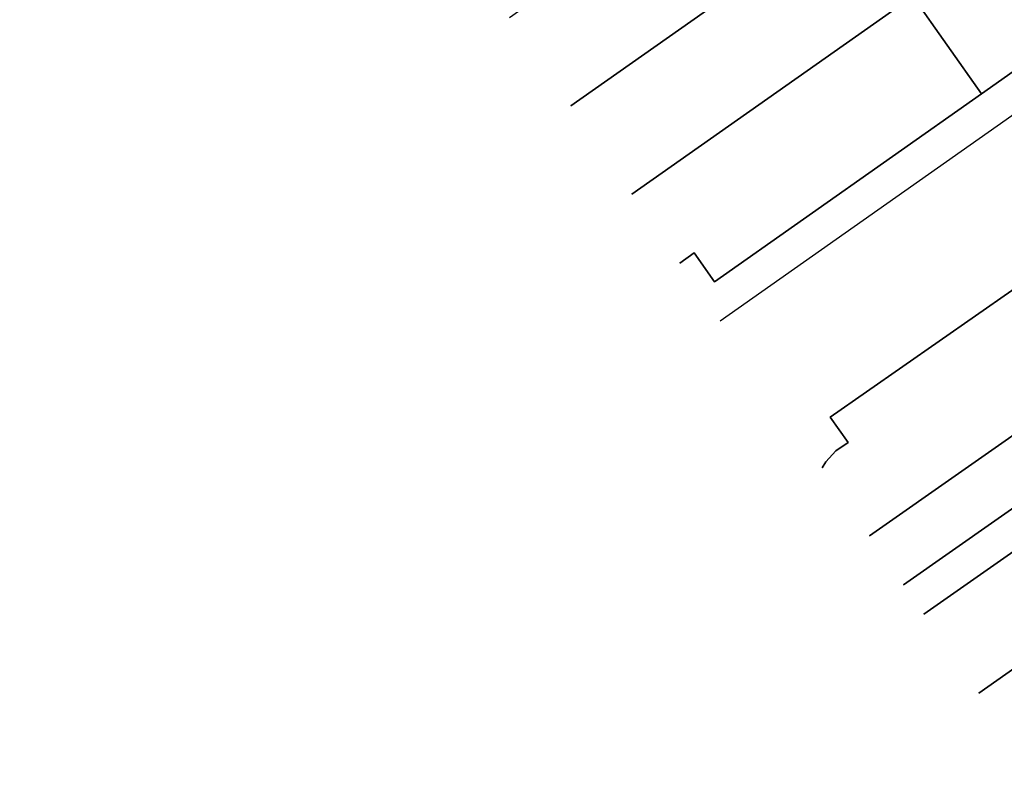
# Model space of a CAD drawing. Header units: metres. Extents: x 149090 to 161988, y 479090 to 487021.
# Tile 1 of 72: x 150298 to 150505, y 484399 to 484557. Entities that reach past the tile are written whole.
import ezdxf

# ---------------------------------------------------------------- set-up
doc = ezdxf.new("R2010")
doc.units = ezdxf.units.M
doc.layers.add('B-WE-KG-GRENS_PERCEEL-GV', color=1, linetype='Continuous', lineweight=30, true_color=0xff0000)

msp = doc.modelspace()

# ---------------------------------------------------------------- linework, layer by layer
at = {"layer": 'B-WE-KG-GRENS_PERCEEL-GV', "flags": 128}
for points in [[(150298.207, 484705.27), (150355.94, 484745.955), (150410.862, 484784.554), (150423.288, 484765.878), (150435.942, 484747.196), (150448.473, 484728.512), (150461.002, 484709.918), (150473.646, 484691.216), (150486.27, 484672.615), (150498.923, 484653.999), (150511.603, 484635.397), (150524.282, 484616.76), (150536.969, 484598.202), (150543.43, 484588.795), (150551.096, 484577.634), (150549.541, 484576.538), (150499.934, 484541.574), (150443.943, 484502.126), (150439.691, 484508.168), (150436.688, 484506.054)], [(150413.791, 484538.993), (150472.576, 484580.405), (150459.617, 484598.799), (150400.956, 484557.457)], [(150426.634, 484520.518), (150485.535, 484562.011), (150472.576, 484580.405)], [(150436.688, 484506.054), (150439.691, 484508.168), (150443.943, 484502.126), (150499.934, 484541.574), (150485.535, 484562.011), (150426.634, 484520.518)], [(150466.524, 484463.133), (150467.281, 484464.362), (150469.391, 484466.647), (150471.966, 484468.395), (150468.19, 484473.752), (150521.519, 484510.9)], [(150476.439, 484448.87), (150535.968, 484490.495), (150534.23, 484492.95), (150521.519, 484510.9), (150468.19, 484473.752)], [(150483.603, 484438.563), (150543.189, 484480.296), (150540.008, 484484.788), (150535.968, 484490.495), (150476.439, 484448.87)], [(150487.88, 484432.412), (150547.523, 484474.175), (150543.189, 484480.296), (150483.603, 484438.563)], [(150499.376, 484415.874), (150555.843, 484455.584), (150559.077, 484457.857), (150547.523, 484474.175), (150487.88, 484432.412)], [(150510.788, 484399.456), (150570.551, 484441.439), (150563.101, 484452.175), (150559.077, 484457.857), (150555.843, 484455.584), (150499.376, 484415.874)]]:
    msp.add_lwpolyline(points, dxfattribs=at)
msp.add_lwpolyline([(150485.535, 484562.011), (150499.934, 484541.574), (150549.541, 484576.538), (150551.096, 484577.634), (150543.43, 484588.795), (150536.969, 484598.202)], close=True, dxfattribs=at)
at = {"layer": 'B-WE-KG-GRENS_PERCEEL-GV'}
for points in [[(150472.576, 484580.405), (150413.791, 484538.993)], [(150553.773, 484570.396), (150445.163, 484493.863)], [(150468.19, 484473.752), (150471.966, 484468.395), (150469.391, 484466.647), (150467.281, 484464.362), (150466.524, 484463.133)]]:
    msp.add_lwpolyline(points, dxfattribs=at)

doc.saveas('drawing.dxf')
